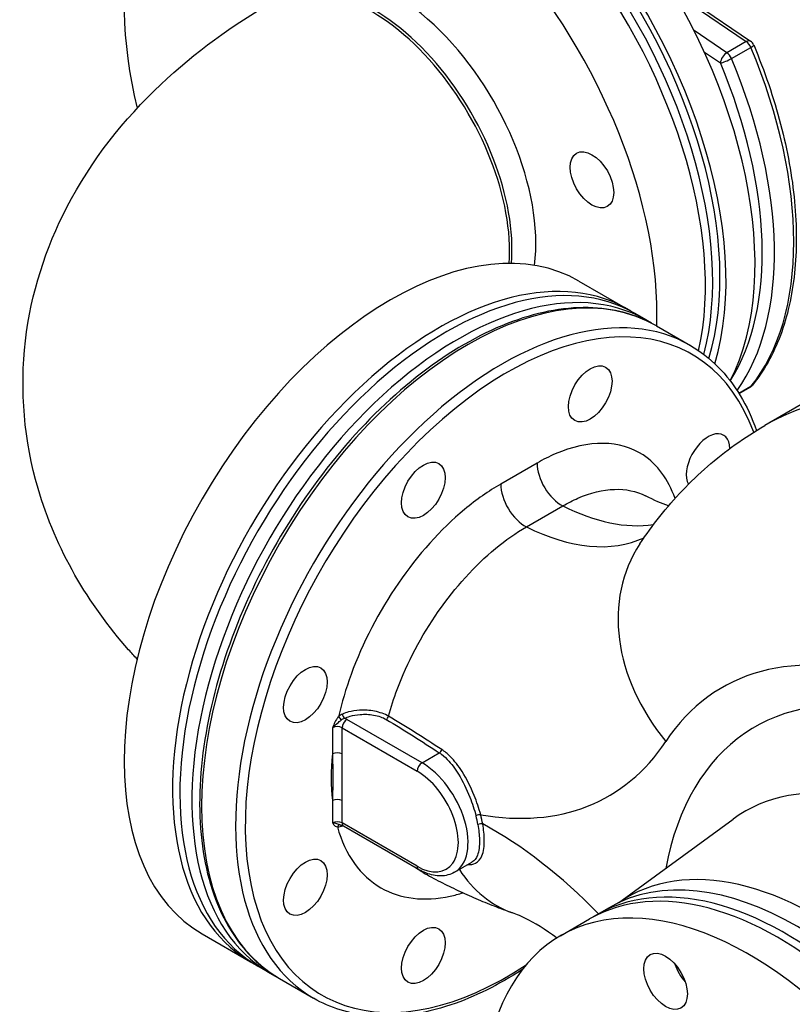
# Model space of a CAD drawing. Header units: millimetres. Extents: x 0 to 5940, y 0 to 4200.
# Tile 4 of 52: x 569 to 715, y 654 to 841. Entities that reach past the tile are written whole.
import ezdxf

# ---------------------------------------------------------------- set-up
doc = ezdxf.new("R2010")
doc.units = ezdxf.units.MM
doc.header["$LTSCALE"] = 50
doc.layers.add('02-LINIE-035', color=2, linetype='CONTINUOUS')

msp = doc.modelspace()

# ---------------------------------------------------------------- linework, layer by layer
at = {"layer": '02-LINIE-035'}
for p, q in [((696.02, 843.84), (706.5, 836.73)), ((696.84, 843.92), (707.31, 836.81)), ((702.82, 834.61), (696.59, 838.84)), ((706.5, 836.73), (702.82, 834.61)), ((703.69, 833.5), (707.37, 835.63)), ((698.55, 834.74), (701.58, 832.68)), ((674.74, 791.29), (683.93, 785.98)), ((687.6, 783.86), (685.31, 785.19)), ((689.44, 782.8), (695.88, 779.09)), ((707.37, 771.3), (705.1, 769.99)), ((705.12, 769.96), (707.21, 771.17)), ((716.9, 767.86), (710.01, 763.88)), ((666.79, 756.78), (659.9, 752.8)), ((664.78, 744.68), (671.67, 748.66)), ((644.96, 699.92), (630.71, 708.14)), ((627.95, 706.55), (627.95, 701.6)), ((629.79, 706.55), (644.04, 698.32)), ((629.79, 701.6), (629.79, 706.55)), ((644.96, 699.92), (648.23, 701.8)), ((627.95, 692.73), (627.95, 688.51)), ((629.79, 688.51), (629.79, 692.73)), ((644.04, 680.28), (629.79, 688.51)), ((644.31, 679.68), (630.06, 687.91)), ((682.26, 673.35), (703.99, 689.21)), ((651.14, 679.14), (654.44, 681.05)), ((654.96, 676.04), (654.96, 676.04)), ((680.45, 672.41), (678.15, 671.08)), ((671.26, 667.1), (676.77, 670.29)), ((603.24, 667.45), (612.43, 662.14)), ((616.1, 660.02), (613.81, 661.35)), ((617.94, 658.96), (624.38, 655.24))]:
    msp.add_line(p, q, dxfattribs=at)
for centre, start, end in [((706.4, 835.47), 22.7611, 55.8481), ((706.4, 772.58), 300, 320.8597)]:
    msp.add_arc(centre, 1.62, start, end, dxfattribs=at)
for centre, major_axis, ratio, start_param, end_param in [((656.45, 824.37), (-36.56, 63.33), 0.57735, 3.497525, 6.283185), ((650.94, 821.19), (-36.56, 63.33), 0.57735, 3.639496, 6.494396), ((649.56, 820.39), (-35.75, 61.92), 0.57735, 3.670922, 6.302471), ((650.94, 821.19), (-35.75, 61.92), 0.57735, 3.63892, 6.283185), ((648.18, 819.59), (-35.75, 61.92), 0.57735, 3.701545, 6.283185), ((638.99, 814.29), (-35.75, 61.92), 0.57735, 3.886648, 7.381746), ((638.99, 814.29), (-19.5, 33.77), 0.57735, 3.793368, 6.594938), ((635.31, 812.16), (-18.57, 32.17), 0.57735, 3.847615, 6.283185), ((635.77, 812.43), (-18.57, 32.17), 0.57735, 3.838393, 6.295558), ((706.4, 835.47), (0.91, 1.34), 0.524834, 0, 0.825385), ((706.4, 835.47), (0.81, -1.41), 0.57735, 1.354243, 2.268928), ((706.4, 835.47), (1.5, 0.63), 0.175436, 5.339053, 6.283185), ((663.8, 828.62), (36.56, -63.33), 0.57735, 0.216553, 1.354243), ((702.72, 833.35), (-0.91, -1.34), 0.524834, 3.966977, 5.537774), ((702.72, 833.35), (1.5, 0.63), 0.175436, 3.768256, 5.339053), ((702.72, 833.35), (0.81, -1.41), 0.57735, 1.354243, 2.268928), ((660.13, 826.49), (36.56, -63.33), 0.57735, 0.255537, 1.354243), ((658.98, 825.83), (35.75, -61.92), 0.57735, 0.293923, 1.354243), ((638.99, 729.37), (-35.75, -61.92), 0.57735, 3.141593, 6.283185), ((649.56, 723.27), (35.75, 61.92), 0.57735, 0, 3.141593), ((648.18, 724.06), (-35.75, -61.92), 0.57735, 3.122307, 6.302471), ((651.85, 721.94), (35.75, 61.92), 0.57735, 6.257699, 9.450264), ((653.69, 720.88), (-35.75, -61.92), 0.57735, 3.141593, 6.283185), ((660.13, 717.16), (35.75, 61.92), 0.57735, 0, 3.141593), ((661.05, 716.63), (-35.1, -60.79), 0.57735, 2.692816, 7.142673), ((706.4, 772.58), (1.26, -1.03), 0.797426, 5.988187, 6.283185), ((706.4, 772.58), (0.81, -1.41), 0.57735, 0, 0.216553), ((774.64, 651.93), (-64.64, 111.95), 0.57735, 6.008373, 6.283185), ((699.26, 756.98), (-2.93, -5.07), 0.57735, 2.394341, 5.94515), ((671.39, 754.12), (3.25, -5.63), 0.57735, 3.926991, 5.5596), ((664.49, 750.14), (-3.25, 5.63), 0.57735, 0.785398, 2.418008), ((669.4, 792.35), (26, -45.03), 0.57735, 5.5596, 6.056317), ((662.51, 788.37), (26, -45.03), 0.57735, 5.5596, 6.230111), ((718.8, 719.88), (-32.5, 21.55), 0.784768, 0, 1.198588), ((747.06, 636.01), (-45.14, 78.18), 0.57735, 5.698789, 6.562876), ((751.82, 631.05), (-43.69, 75.67), 0.57735, 5.784989, 6.873384), ((629.58, 708.4), (-0.477, 0.441), 0.297584, 0.649449, 2.063337), ((630.71, 707.08), (-0.65, -1.13), 0.57735, 3.926991, 5.497787), ((630.24, 708.89), (-0.264, 0.594), 0.498119, 0.882739, 2.412982), ((628.87, 707.08), (-2.6, 0), 0.57735, 3.926991, 4.15845), ((638.17, 708.67), (0.332, 0.559), 0.585027, 3.933774, 5.159245), ((628.87, 706.02), (1.3, 0), 0.57735, 0.785398, 2.356194), ((648.23, 702.33), (0.358, 0.542), 0.614939, 3.963057, 5.24785), ((634.93, 772.45), (45.5, -78.81), 0.57735, 5.832905, 6.562876), ((628.87, 701.07), (-1.3, 0), 0.57735, 3.926991, 5.497787), ((644.96, 698.85), (-0.65, -1.13), 0.57735, 3.926991, 5.497787), ((644.96, 689.83), (6.17, -10.7), 0.57735, 0, 2.356194), ((644.04, 689.3), (5.52, -9.57), 0.57735, 5.497787, 8.63938), ((743.43, 626.21), (-37.21, 64.46), 0.57735, 5.814239, 6.345089), ((628.87, 692.2), (1.3, 0), 0.57735, 0.785398, 2.356194), ((655.63, 689.8), (0.627, 0.172), 0.337075, 0.660154, 2.23095), ((647.03, 691.03), (6.17, -10.7), 0.57735, 0.994925, 1.145236), ((647.49, 691.29), (-6.5, 11.26), 0.57735, 4.136518, 4.286829), ((628.87, 687.97), (-1.3, 0), 0.57735, 3.926991, 5.497787), ((629.36, 687.48), (0.09, 0.644), 0.795077, 0.012352, 1.259457), ((630.71, 689.04), (-0.65, -1.13), 0.57735, 5.497787, 6.283185), ((630.28, 687.65), (0.244, -0.603), 0.468544, 3.934266, 3.949186), ((656.02, 688.04), (0.641, 0.107), 0.444636, 0.700463, 2.271259), ((658.24, 622.89), (-39.46, 68.34), 0.57735, 5.126808, 5.52927), ((719.68, 612.5), (35.74, -61.91), 0.57735, 6.236314, 9.471649), ((644.96, 680.81), (-0.65, -1.13), 0.57735, 5.497787, 6.283185), ((712.52, 608.37), (35.75, -61.92), 0.57735, 0, 3.141593), ((674.99, 708.27), (-12.85, -36.82), 0.678379, 5.802335, 6.283185), ((713.9, 609.16), (-35.75, 61.92), 0.57735, 3.122307, 6.302471), ((716.2, 610.49), (-35.75, 61.92), 0.57735, 3.141593, 6.283185), ((707.01, 605.18), (35.75, -61.92), 0.57735, 5.347063, 10.504435), ((696.69, 661.63), (2.92, -5.07), 0.57735, 4.372552, 5.052226)]:
    msp.add_ellipse(centre, major_axis=major_axis, ratio=ratio, start_param=start_param, end_param=end_param, dxfattribs=at)
for centre, major_axis in [((677.2, 810.5), (-2.92, 5.07)), ((676.88, 769.9), (2.93, 5.07)), ((645.22, 751.62), (2.93, 5.07)), ((622.83, 712.85), (2.93, 5.07)), ((622.83, 676.29), (2.93, 5.07)), ((645.22, 663.36), (2.93, 5.07)), ((691.18, 658.45), (-2.92, 5.07))]:
    msp.add_ellipse(centre, major_axis=major_axis, ratio=0.57735, dxfattribs=at)
for points, knots in [([(590.89, 719.59), (590.35, 720.17), (589.81, 720.76), (581.67, 729.98), (575.47, 740.32), (569.47, 760.93), (568.6, 770.6), (570.75, 788.96), (573.55, 797.59), (582.19, 814.24), (588.37, 821.98), (601.85, 834.7), (609.04, 839.89), (616.73, 844.33)], [3.434706, 3.434706, 3.434706, 3.434706, 3.455752, 3.455752, 3.760279, 3.760279, 3.994402, 3.994402, 4.218271, 4.218271, 4.47615, 4.47615, 4.712389, 4.712389, 4.712389, 4.712389]), ([(707.9, 836.1), (709.99, 831.11), (711.71, 826.05), (714.32, 816.07), (715.21, 811.14), (716.1, 801.65), (716.1, 797.09), (715.2, 788.55), (714.31, 784.58), (711.63, 777.42), (709.85, 774.24), (707.66, 771.55)], [5.71434, 5.71434, 5.71434, 5.71434, 5.941878, 5.941878, 6.169416, 6.169416, 6.396954, 6.396954, 6.624492, 6.624492, 6.85203, 6.85203, 6.85203, 6.85203]), ([(689.44, 782.8), (685.63, 785), (681.22, 786.17), (671.63, 786.35), (666.43, 785.32), (655.73, 781.13), (650.23, 777.94), (639.52, 769.74), (634.32, 764.72), (624.77, 753.38), (620.41, 747.06), (612.96, 733.76), (609.86, 726.78), (605.26, 712.85), (603.75, 705.89), (602.47, 692.7), (602.7, 686.47), (604.93, 675.35), (606.93, 670.47), (611.98, 663.36), (614.75, 660.8), (617.94, 658.96)], [5.497787, 5.497787, 5.497787, 5.497787, 5.806661, 5.806661, 6.123031, 6.123031, 6.445561, 6.445561, 6.768548, 6.768548, 7.091015, 7.091015, 7.413285, 7.413285, 7.735812, 7.735812, 8.058857, 8.058857, 8.38101, 8.38101, 8.63938, 8.63938, 8.63938, 8.63938]), ([(695.88, 779.09), (699.69, 776.88), (702.9, 773.65), (706.57, 767.57), (707.6, 765.35), (708.43, 762.95)], [0.7853982, 0.7853982, 0.7853982, 0.7853982, 1.0942721, 1.0942721, 1.2481331, 1.2481331, 1.2481331, 1.2481331]), ([(686.3, 741.43), (687.48, 743.21), (688.74, 744.95), (691.44, 748.34), (692.87, 749.99), (695.89, 753.16), (697.49, 754.69), (700.83, 757.59), (702.57, 758.97), (706.19, 761.56), (708.07, 762.77), (710.01, 763.88)], [0.5057073, 0.5057073, 0.5057073, 0.5057073, 0.5616455, 0.5616455, 0.6175837, 0.6175837, 0.6735218, 0.6735218, 0.72946, 0.72946, 0.7853982, 0.7853982, 0.7853982, 0.7853982]), ([(692.97, 750.05), (691.71, 753.68), (689.63, 756.53), (682.59, 761.15), (676.57, 761.25), (669.09, 758.02), (667.95, 757.44), (666.79, 756.78)], [-11.89966, -11.89966, -11.89966, -11.89966, -9.321756, -9.321756, -5.188665, -5.188665, -4.439943, -4.439943, -4.439943, -4.439943]), ([(659.9, 752.8), (657.59, 751.46), (655.3, 749.85), (643.92, 740.41), (635.86, 728.68), (630.51, 713.97), (629.72, 711.3), (629.12, 708.66)], [-21.85982, -21.85982, -21.85982, -21.85982, -20.363895, -20.363895, -14.330336, -14.330336, -12.982646, -12.982646, -12.982646, -12.982646]), ([(671.67, 748.66), (672.63, 749.22), (673.59, 749.7), (679.35, 752.2), (683.91, 752.34), (687.37, 750.56)], [4.439943, 4.439943, 4.439943, 4.439943, 5.188665, 5.188665, 8.966427, 8.966427, 8.966427, 8.966427]), ([(638.61, 708.74), (639.06, 710.42), (639.6, 712.11), (644.04, 724.08), (651.04, 734.09), (660.83, 742.16), (662.8, 743.54), (664.78, 744.68)], [13.332117, 13.332117, 13.332117, 13.332117, 14.330336, 14.330336, 20.363895, 20.363895, 21.85982, 21.85982, 21.85982, 21.85982]), ([(638.61, 708.74), (637.87, 709.17), (636.95, 709.5), (635.03, 709.87), (634.05, 709.93), (632.38, 709.83), (631.67, 709.72), (630.6, 709.44), (630.21, 709.31), (629.85, 709.16)], [-1.334978, -1.334978, -1.334978, -1.334978, -0.898893, -0.898893, -0.499385, -0.499385, -0.192071, -0.192071, 0, 0, 0, 0]), ([(629.12, 708.66), (628.97, 708.5), (628.83, 708.32), (628.5, 707.81), (628.34, 707.48), (628.11, 706.94), (628.03, 706.75), (627.95, 706.55)], [-0.3759618, -0.3759618, -0.3759618, -0.3759618, -0.2693434, -0.2693434, -0.0987539, -0.0987539, 0.0007746, 0.0007746, 0.0007746, 0.0007746]), ([(627.95, 706.55), (628.11, 706.74), (628.29, 706.91), (628.76, 707.33), (629.03, 707.54), (629.41, 707.85), (629.55, 707.96), (629.69, 708.06)], [-0.0007746, -0.0007746, -0.0007746, -0.0007746, 0.0987539, 0.0987539, 0.2693434, 0.2693434, 0.3759618, 0.3759618, 0.3759618, 0.3759618]), ([(629.85, 709.16), (629.71, 709.11), (629.58, 709.04), (629.34, 708.87), (629.23, 708.77), (629.12, 708.66)], [0, 0, 0, 0, 0.0701574, 0.0701574, 0.1403149, 0.1403149, 0.1403149, 0.1403149]), ([(629.69, 708.06), (629.78, 708.13), (629.87, 708.19), (630.05, 708.29), (630.15, 708.33), (630.24, 708.36)], [-0.1403149, -0.1403149, -0.1403149, -0.1403149, -0.0701574, -0.0701574, 0, 0, 0, 0]), ([(630.24, 708.36), (630.57, 708.5), (630.93, 708.63), (631.89, 708.91), (632.54, 709.03), (634.05, 709.15), (634.94, 709.12), (636.67, 708.82), (637.51, 708.53), (638.17, 708.14)], [0, 0, 0, 0, 0.192071, 0.192071, 0.499385, 0.499385, 0.898893, 0.898893, 1.334978, 1.334978, 1.334978, 1.334978]), ([(638.17, 708.14), (639.9, 707.11), (641.6, 706.07), (644.95, 703.95), (646.6, 702.88), (648.23, 701.8)], [0, 0, 0, 0, 1.145556, 1.145556, 2.291111, 2.291111, 2.291111, 2.291111]), ([(648.7, 702.42), (647.06, 703.49), (645.41, 704.56), (642.05, 706.67), (640.34, 707.71), (638.61, 708.74)], [-2.291111, -2.291111, -2.291111, -2.291111, -1.145556, -1.145556, 0, 0, 0, 0]), ([(656.09, 690.06), (655.76, 691.25), (655.35, 692.49), (654.22, 695.3), (653.45, 696.86), (651.89, 699.32), (651.13, 700.29), (649.8, 701.61), (649.26, 702.05), (648.7, 702.42)], [-2.438018, -2.438018, -2.438018, -2.438018, -1.821816, -1.821816, -1.019061, -1.019061, -0.391946, -0.391946, 0, 0, 0, 0]), ([(627.95, 701.6), (627.99, 700.14), (628.02, 698.67), (628.02, 695.72), (627.99, 694.24), (627.95, 692.73)], [-1.671133, -1.671133, -1.671133, -1.671133, -0.835567, -0.835567, 0, 0, 0, 0]), ([(629.79, 692.73), (629.79, 694.21), (629.8, 695.69), (629.8, 698.64), (629.79, 700.12), (629.79, 701.6)], [0, 0, 0, 0, 0.835567, 0.835567, 1.671133, 1.671133, 1.671133, 1.671133]), ([(648.23, 701.8), (648.76, 701.45), (649.27, 701.02), (650.52, 699.75), (651.23, 698.81), (652.7, 696.43), (653.42, 694.92), (654.49, 692.21), (654.89, 691.01), (655.2, 689.86)], [0, 0, 0, 0, 0.391946, 0.391946, 1.019061, 1.019061, 1.821816, 1.821816, 2.438018, 2.438018, 2.438018, 2.438018]), ([(629.44, 688.12), (629.3, 688.15), (629.16, 688.19), (628.76, 688.33), (628.46, 688.43), (628.1, 688.49), (628.03, 688.5), (627.95, 688.51)], [0.0114922, 0.0114922, 0.0114922, 0.0114922, 0.1145033, 0.1145033, 0.2781118, 0.2781118, 0.3248009, 0.3248009, 0.3248009, 0.3248009]), ([(627.95, 688.51), (627.99, 688.45), (628.03, 688.4), (628.19, 688.18), (628.33, 688.01), (628.62, 687.82), (628.76, 687.76), (628.9, 687.74)], [-0.3248009, -0.3248009, -0.3248009, -0.3248009, -0.2781118, -0.2781118, -0.1145033, -0.1145033, 0, 0, 0, 0]), ([(628.9, 687.74), (629.05, 687.73), (629.22, 687.76), (629.56, 687.84), (629.73, 687.9), (629.91, 687.98)], [-0.1949256, -0.1949256, -0.1949256, -0.1949256, -0.0894567, -0.0894567, 0, 0, 0, 0]), ([(628.9, 687.74), (630.39, 682.44), (633.28, 678.42), (640.81, 674.09), (645.38, 673.53), (651.12, 674.78), (651.93, 674.99), (652.74, 675.25)], [-9.039015, -9.039015, -9.039015, -9.039015, -5.458571, -5.458571, -2.09945, -2.09945, -1.558878, -1.558878, -1.558878, -1.558878]), ([(629.44, 688.12), (629.49, 688.11), (629.54, 688.1), (629.64, 688.08), (629.69, 688.06), (629.78, 688.04), (629.82, 688.02), (629.9, 687.99), (629.94, 687.97), (630, 687.94), (630.04, 687.93), (630.06, 687.91)], [1.1011163, 1.1011163, 1.1011163, 1.1011163, 1.1950523, 1.1950523, 1.2889883, 1.2889883, 1.3829243, 1.3829243, 1.4768603, 1.4768603, 1.5707963, 1.5707963, 1.5707963, 1.5707963]), ([(653.63, 680.58), (654.21, 680.56), (654.7, 680.65), (655.66, 681.13), (656.06, 681.6), (656.65, 683.05), (656.79, 684.09), (656.76, 686.24), (656.66, 687.24), (656.48, 688.31)], [-2.562043, -2.562043, -2.562043, -2.562043, -2.048334, -2.048334, -1.359263, -1.359263, -0.564355, -0.564355, 0, 0, 0, 0]), ([(655.57, 688.19), (655.74, 687.17), (655.84, 686.2), (655.89, 684.12), (655.76, 683.12), (655.25, 681.76), (654.91, 681.32), (654.44, 681.05)], [0, 0, 0, 0, 0.564355, 0.564355, 1.359263, 1.359263, 2.01219, 2.01219, 2.01219, 2.01219]), ([(645.15, 679.09), (645.08, 679.12), (645, 679.16), (644.46, 679.48), (644.01, 679.78), (643.57, 680.11)], [5.3821826, 5.3821826, 5.3821826, 5.3821826, 5.4585709, 5.4585709, 5.9676383, 5.9676383, 5.9676383, 5.9676383]), ([(651.14, 679.14), (650.74, 678.91), (650.32, 678.74), (649.44, 678.51), (648.99, 678.45), (648.06, 678.44), (647.59, 678.49), (646.65, 678.68), (646.17, 678.82), (645.24, 679.19), (644.77, 679.42), (644.31, 679.68)], [3.9269908, 3.9269908, 3.9269908, 3.9269908, 4.0840704, 4.0840704, 4.2411501, 4.2411501, 4.3982297, 4.3982297, 4.5553093, 4.5553093, 4.712389, 4.712389, 4.712389, 4.712389]), ([(645.15, 679.09), (646.24, 678.49), (647.33, 677.9), (649.54, 676.77), (650.66, 676.23), (652.9, 675.17), (654.04, 674.66), (656.32, 673.67), (657.47, 673.2), (659.79, 672.3), (660.96, 671.86), (662.14, 671.45)], [1.5935486, 1.5935486, 1.5935486, 1.5935486, 1.6280423, 1.6280423, 1.6625359, 1.6625359, 1.6970295, 1.6970295, 1.7315231, 1.7315231, 1.7660167, 1.7660167, 1.7660167, 1.7660167]), ([(670.54, 666.67), (670, 667.07), (669.46, 667.45), (666.79, 669.28), (664.88, 670.31), (662.94, 671.15), (662.51, 671.32), (662.14, 671.45)], [4.5679676, 4.5679676, 4.5679676, 4.5679676, 4.6196479, 4.6196479, 4.8349543, 4.8349543, 4.9076093, 4.9076093, 4.9076093, 4.9076093]), ([(664, 660.7), (659.48, 657.76), (654.91, 655.49), (645.08, 652.17), (639.86, 651.46), (631.17, 652.28), (627.57, 653.4), (624.38, 655.24)], [3.0779085, 3.0779085, 3.0779085, 3.0779085, 3.3464677, 3.3464677, 3.6686207, 3.6686207, 3.9269908, 3.9269908, 3.9269908, 3.9269908])]:
    msp.add_open_spline(points, degree=3, knots=knots, dxfattribs=at)
for points in [[(691.74, 748.65), (690.48, 749.08), (689, 749.71), (687.37, 750.56)], [(627.95, 701.6), (627.65, 698.48), (627.65, 695.5), (627.95, 692.73)], [(629.91, 687.98), (629.91, 687.98), (629.91, 687.98), (629.91, 687.98)]]:
    msp.add_open_spline(points, degree=3, dxfattribs=at)

doc.saveas('drawing.dxf')
